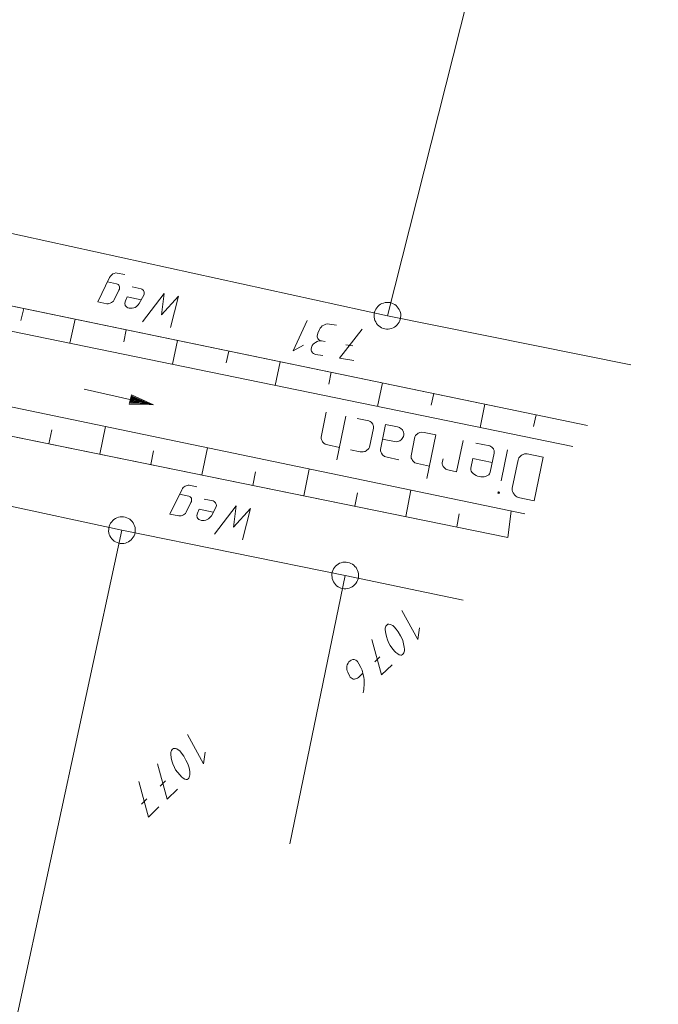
# Model space of a CAD drawing. Header units: metres. Extents: x 3425540 to 3446143, y 5432760 to 5444637.
# Tile 27 of 256: x 3435405 to 3435441, y 5438058 to 5438113. Entities that reach past the tile are written whole.
import ezdxf

# ---------------------------------------------------------------- set-up
doc = ezdxf.new("R2010")
doc.units = ezdxf.units.M
for name, color, linetype, lineweight in [('B_Bestand', 9, 'Continuous', 18), ('B_Böschung', 9, 'Continuous', 18), ('B_Flurgrenzen', 9, 'Continuous', 18), ('B_Gleisachse', 9, 'Continuous', 25)]:
    doc.layers.add(name, color=color, linetype=linetype, lineweight=lineweight)

msp = doc.modelspace()

# ---------------------------------------------------------------- linework, layer by layer
at = {"layer": 'B_Bestand'}
for p, q in [((3435422.614, 5438090.736), (3435422.322, 5438089.329)), ((3435423.712, 5438090.508), (3435423.204, 5438088.06)), ((3435424.994, 5438090.242), (3435424.339, 5438090.378)), ((3435425.25, 5438089.827), (3435425.03, 5438088.767)), ((3435422.693, 5438088.89), (3435423.348, 5438088.754)), ((3435427.582, 5438089.343), (3435427.362, 5438088.282)), ((3435430.275, 5438089.145), (3435429.911, 5438087.391)), ((3435431.769, 5438088.835), (3435430.998, 5438088.995)), ((3435432.029, 5438088.44), (3435431.804, 5438087.36)), ((3435432.771, 5438088.627), (3435432.407, 5438086.873)), ((3435433.879, 5438088.397), (3435434.766, 5438088.213)), ((3435427.733, 5438087.843), (3435428.388, 5438087.707)), ((3435429.112, 5438087.899), (3435429.156, 5438088.111)), ((3435433.035, 5438086.461), (3435433.367, 5438088.061)), ((3435434.766, 5438088.213), (3435434.258, 5438085.765)), ((3435429.429, 5438087.491), (3435429.911, 5438087.391)), ((3435433.371, 5438085.949), (3435434.258, 5438085.765))]:
    msp.add_line(p, q, dxfattribs=at)
for points in [[(3435410.352, 5438098.033), (3435410.866, 5438097.928), (3435410.919, 5438097.903), (3435410.958, 5438097.881), (3435410.994, 5438097.844), (3435411.016, 5438097.811), (3435411.032, 5438097.75), (3435411.032, 5438097.677), (3435411.021, 5438097.622), (3435410.995, 5438097.569), (3435410.726, 5438097.031), (3435410.682, 5438096.953), (3435410.629, 5438096.906), (3435410.579, 5438096.873), (3435410.498, 5438096.832), (3435410.437, 5438096.815), (3435410.392, 5438096.81), (3435410.32, 5438096.81), (3435409.806, 5438096.915), (3435410.475, 5438098.283), (3435410.517, 5438098.346), (3435410.556, 5438098.396), (3435410.609, 5438098.443), (3435410.66, 5438098.476), (3435410.724, 5438098.507), (3435410.829, 5438098.529), (3435410.902, 5438098.528), (3435411.318, 5438098.443)], [(3435412.237, 5438097.027), (3435411.459, 5438097.185), (3435411.356, 5438096.96), (3435411.33, 5438096.835), (3435411.349, 5438096.716), (3435411.382, 5438096.666), (3435411.43, 5438096.613), (3435411.496, 5438096.585), (3435411.577, 5438096.554), (3435411.663, 5438096.551), (3435411.735, 5438096.55), (3435411.827, 5438096.575), (3435411.905, 5438096.603), (3435411.972, 5438096.647), (3435412.078, 5438096.741), (3435412.136, 5438096.816), (3435412.4, 5438097.326), (3435412.416, 5438097.409), (3435412.411, 5438097.454), (3435412.395, 5438097.515), (3435412.373, 5438097.549), (3435412.337, 5438097.585), (3435412.287, 5438097.624), (3435412.234, 5438097.649), (3435411.734, 5438097.751)], [(3435413.881, 5438095.476), (3435414.324, 5438097.223), (3435413.375, 5438096.187), (3435413.532, 5438097.384), (3435412.312, 5438095.796)], [(3435424.994, 5438090.242), (3435425.067, 5438090.206), (3435425.121, 5438090.175), (3435425.171, 5438090.125), (3435425.201, 5438090.078), (3435425.217, 5438090.055), (3435425.243, 5438089.989), (3435425.254, 5438089.946), (3435425.254, 5438089.846), (3435425.25, 5438089.827)], [(3435426.673, 5438088.064), (3435426.018, 5438088.2), (3435425.867, 5438088.251), (3435425.764, 5438088.333), (3435425.703, 5438088.426), (3435425.661, 5438088.515), (3435425.65, 5438088.557), (3435425.646, 5438088.639), (3435425.938, 5438090.046), (3435426.613, 5438089.906), (3435426.725, 5438089.862), (3435426.813, 5438089.804), (3435426.863, 5438089.753), (3435426.878, 5438089.73), (3435426.935, 5438089.617), (3435426.958, 5438089.532), (3435426.961, 5438089.451), (3435426.945, 5438089.374), (3435426.91, 5438089.301), (3435426.828, 5438089.197), (3435426.731, 5438089.117), (3435426.622, 5438089.079), (3435426.561, 5438089.072), (3435426.441, 5438089.077), (3435425.766, 5438089.217)], [(3435428.097, 5438089.597), (3435427.939, 5438089.61), (3435427.854, 5438089.588), (3435427.811, 5438089.576), (3435427.765, 5438089.546), (3435427.718, 5438089.515), (3435427.644, 5438089.45), (3435427.617, 5438089.416), (3435427.582, 5438089.343)], [(3435428.244, 5438087.014), (3435428.752, 5438089.461), (3435428.097, 5438089.597)], [(3435422.693, 5438088.89), (3435422.543, 5438088.941), (3435422.474, 5438088.996), (3435422.439, 5438089.023), (3435422.408, 5438089.069), (3435422.378, 5438089.116), (3435422.336, 5438089.205), (3435422.325, 5438089.248), (3435422.322, 5438089.329)], [(3435431.769, 5438088.835), (3435431.842, 5438088.8), (3435431.896, 5438088.769), (3435431.946, 5438088.718), (3435431.976, 5438088.672), (3435431.991, 5438088.648), (3435432.018, 5438088.582), (3435432.029, 5438088.54), (3435432.029, 5438088.44), (3435432.025, 5438088.42)], [(3435423.975, 5438088.624), (3435424.514, 5438088.512), (3435424.672, 5438088.499), (3435424.758, 5438088.521), (3435424.8, 5438088.533), (3435424.847, 5438088.563), (3435424.893, 5438088.594), (3435424.967, 5438088.659), (3435424.994, 5438088.693), (3435425.03, 5438088.767)], [(3435427.733, 5438087.843), (3435427.583, 5438087.895), (3435427.514, 5438087.949), (3435427.479, 5438087.977), (3435427.449, 5438088.023), (3435427.418, 5438088.07), (3435427.376, 5438088.159), (3435427.365, 5438088.201), (3435427.362, 5438088.282)], [(3435433.367, 5438088.061), (3435433.375, 5438088.1), (3435433.411, 5438088.173), (3435433.438, 5438088.207), (3435433.488, 5438088.257), (3435433.539, 5438088.307), (3435433.586, 5438088.337), (3435433.651, 5438088.364), (3435433.717, 5438088.391), (3435433.779, 5438088.398), (3435433.879, 5438088.397)], [(3435429.429, 5438087.491), (3435429.318, 5438087.535), (3435429.248, 5438087.589), (3435429.199, 5438087.64), (3435429.168, 5438087.686), (3435429.126, 5438087.775), (3435429.115, 5438087.818), (3435429.112, 5438087.899)], [(3435431.916, 5438087.9), (3435430.818, 5438088.128), (3435430.706, 5438087.588)], [(3435430.706, 5438087.588), (3435430.705, 5438087.488), (3435430.732, 5438087.422), (3435430.762, 5438087.375), (3435430.862, 5438087.274), (3435431.004, 5438087.185), (3435431.096, 5438087.145), (3435431.27, 5438087.109), (3435431.37, 5438087.109), (3435431.451, 5438087.112), (3435431.579, 5438087.146), (3435431.715, 5438087.218), (3435431.765, 5438087.268), (3435431.804, 5438087.36)], [(3435414.389, 5438086.135), (3435414.903, 5438086.03), (3435414.956, 5438086.005), (3435414.995, 5438085.983), (3435415.031, 5438085.946), (3435415.053, 5438085.913), (3435415.069, 5438085.852), (3435415.069, 5438085.779), (3435415.058, 5438085.724), (3435415.032, 5438085.671), (3435414.763, 5438085.133), (3435414.719, 5438085.055), (3435414.666, 5438085.008), (3435414.616, 5438084.975), (3435414.535, 5438084.934), (3435414.474, 5438084.917), (3435414.429, 5438084.912), (3435414.357, 5438084.912), (3435413.843, 5438085.017), (3435414.512, 5438086.385), (3435414.554, 5438086.448), (3435414.593, 5438086.498), (3435414.646, 5438086.545), (3435414.697, 5438086.578), (3435414.761, 5438086.609), (3435414.866, 5438086.631), (3435414.939, 5438086.63), (3435415.355, 5438086.545)], [(3435432.282, 5438086.175), (3435432.306, 5438086.191), (3435432.314, 5438086.229), (3435432.298, 5438086.252), (3435432.26, 5438086.26), (3435432.236, 5438086.245), (3435432.228, 5438086.207), (3435432.244, 5438086.183), (3435432.282, 5438086.175)], [(3435433.035, 5438086.461), (3435433.034, 5438086.361), (3435433.057, 5438086.276), (3435433.084, 5438086.21), (3435433.114, 5438086.163), (3435433.145, 5438086.117), (3435433.194, 5438086.066), (3435433.244, 5438086.016), (3435433.298, 5438085.985), (3435433.371, 5438085.949)], [(3435416.274, 5438085.129), (3435415.496, 5438085.287), (3435415.393, 5438085.062), (3435415.367, 5438084.937), (3435415.386, 5438084.818), (3435415.419, 5438084.768), (3435415.467, 5438084.715), (3435415.533, 5438084.687), (3435415.614, 5438084.656), (3435415.7, 5438084.653), (3435415.772, 5438084.652), (3435415.864, 5438084.677), (3435415.942, 5438084.705), (3435416.009, 5438084.749), (3435416.115, 5438084.843), (3435416.173, 5438084.918), (3435416.437, 5438085.428), (3435416.453, 5438085.511), (3435416.448, 5438085.556), (3435416.432, 5438085.617), (3435416.41, 5438085.651), (3435416.374, 5438085.687), (3435416.324, 5438085.726), (3435416.271, 5438085.751), (3435415.771, 5438085.853)], [(3435417.918, 5438083.578), (3435418.361, 5438085.325), (3435417.412, 5438084.289), (3435417.569, 5438085.486), (3435416.349, 5438083.898)]]:
    msp.add_lwpolyline(points, dxfattribs=at)
at = {"layer": 'B_Böschung'}
for p, q in [((3435400.426, 5438097.625), (3435437.245, 5438089.982)), ((3435405.667, 5438096.537), (3435405.506, 5438095.863)), ((3435399.223, 5438096.447), (3435436.432, 5438088.802)), ((3435408.538, 5438095.941), (3435408.245, 5438094.593)), ((3435411.408, 5438095.345), (3435411.269, 5438094.673)), ((3435414.279, 5438094.749), (3435414.001, 5438093.41)), ((3435417.15, 5438094.153), (3435417.011, 5438093.487)), ((3435420.02, 5438093.557), (3435419.745, 5438092.23)), ((3435422.891, 5438092.962), (3435422.754, 5438092.301)), ((3435398.699, 5438092.328), (3435433.731, 5438085.022)), ((3435425.762, 5438092.366), (3435425.488, 5438091.05)), ((3435428.632, 5438091.77), (3435428.496, 5438091.115)), ((3435431.503, 5438091.174), (3435431.228, 5438089.871)), ((3435432.787, 5438083.713), (3435398.253, 5438090.755)), ((3435434.373, 5438090.578), (3435434.23, 5438089.931)), ((3435409.925, 5438088.375), (3435410.24, 5438089.921)), ((3435407.067, 5438088.958), (3435407.226, 5438089.737)), ((3435412.783, 5438087.792), (3435412.939, 5438088.559)), ((3435415.64, 5438087.209), (3435415.95, 5438088.73)), ((3435418.498, 5438086.627), (3435418.652, 5438087.381)), ((3435421.356, 5438086.044), (3435421.661, 5438087.539)), ((3435424.213, 5438085.461), (3435424.363, 5438086.203)), ((3435427.071, 5438084.878), (3435427.359, 5438086.351)), ((3435429.929, 5438084.296), (3435430.057, 5438085.029)), ((3435432.787, 5438083.713), (3435432.965, 5438085.182))]:
    msp.add_line(p, q, dxfattribs=at)
at = {"layer": 'B_Flurgrenzen'}
for p, q in [((3435426.042, 5438096.135), (3435444.128, 5438167.76)), ((3435426.042, 5438096.135), (3435401.78, 5438101.442)), ((3435439.67, 5438093.39), (3435426.042, 5438096.135)), ((3435424.107, 5438094.44), (3435423.701, 5438094.504)), ((3435397.392, 5438087.064), (3435411.164, 5438084.116)), ((3435411.164, 5438084.116), (3435401.609, 5438039.877)), ((3435411.164, 5438084.116), (3435423.674, 5438081.579)), ((3435423.674, 5438081.579), (3435420.575, 5438066.544)), ((3435423.674, 5438081.579), (3435430.288, 5438080.2)), ((3435425.621, 5438077.023), (3435425.326, 5438076.737)), ((3435413.601, 5438070.06), (3435413.306, 5438069.774)), ((3435412.563, 5438069.054), (3435412.268, 5438068.767))]:
    msp.add_line(p, q, dxfattribs=at)
at = {"layer": 'B_Flurgrenzen', "flags": 128}
for points in [[(3435400.426, 5438097.625), (3435437.245, 5438089.982)], [(3435398.253, 5438090.755), (3435432.787, 5438083.713)]]:
    msp.add_lwpolyline(points, dxfattribs=at)
at = {"layer": 'B_Flurgrenzen'}
for points in [[(3435425.802, 5438095.425), (3435425.893, 5438095.4), (3435425.983, 5438095.388), (3435426.082, 5438095.386), (3435426.173, 5438095.399), (3435426.263, 5438095.425), (3435426.355, 5438095.456), (3435426.437, 5438095.497), (3435426.512, 5438095.552), (3435426.583, 5438095.615), (3435426.64, 5438095.69), (3435426.69, 5438095.766), (3435426.732, 5438095.852), (3435426.762, 5438095.941), (3435426.781, 5438096.035), (3435426.787, 5438096.126), (3435426.788, 5438096.22), (3435426.769, 5438096.313), (3435426.744, 5438096.403), (3435426.703, 5438096.485), (3435426.649, 5438096.566), (3435426.593, 5438096.641), (3435426.528, 5438096.706), (3435426.448, 5438096.765), (3435426.37, 5438096.81), (3435426.282, 5438096.846), (3435426.191, 5438096.87), (3435426.101, 5438096.882), (3435426.002, 5438096.884), (3435425.911, 5438096.872), (3435425.821, 5438096.846), (3435425.73, 5438096.815), (3435425.647, 5438096.774), (3435425.572, 5438096.718), (3435425.501, 5438096.655), (3435425.445, 5438096.58), (3435425.394, 5438096.504), (3435425.352, 5438096.418), (3435425.322, 5438096.329), (3435425.303, 5438096.236), (3435425.297, 5438096.144), (3435425.297, 5438096.051), (3435425.315, 5438095.957), (3435425.341, 5438095.868), (3435425.381, 5438095.785), (3435425.435, 5438095.705), (3435425.491, 5438095.63), (3435425.556, 5438095.564), (3435425.636, 5438095.506), (3435425.714, 5438095.461), (3435425.802, 5438095.425)], [(3435421.346, 5438094.49), (3435420.763, 5438094.167), (3435421.535, 5438095.867)], [(3435422.554, 5438094.686), (3435422.344, 5438094.72), (3435422.276, 5438094.745), (3435422.236, 5438094.765), (3435422.184, 5438094.802), (3435422.149, 5438094.851), (3435422.128, 5438094.897), (3435422.109, 5438094.958), (3435422.104, 5438095.016), (3435422.112, 5438095.072), (3435422.14, 5438095.154), (3435422.229, 5438095.355), (3435422.27, 5438095.434), (3435422.324, 5438095.498), (3435422.391, 5438095.559), (3435422.47, 5438095.604), (3435422.516, 5438095.625), (3435422.593, 5438095.656), (3435422.681, 5438095.671), (3435422.795, 5438095.667), (3435423.187, 5438095.605)], [(3435424.615, 5438095.378), (3435423.353, 5438093.756), (3435424.151, 5438093.629)], [(3435422.415, 5438093.905), (3435422.009, 5438093.969), (3435421.927, 5438093.996), (3435421.888, 5438094.017), (3435421.85, 5438094.052), (3435421.815, 5438094.1), (3435421.793, 5438094.147), (3435421.774, 5438094.207), (3435421.769, 5438094.265), (3435421.783, 5438094.349), (3435421.808, 5438094.417), (3435421.831, 5438094.471), (3435421.884, 5438094.534), (3435421.951, 5438094.595), (3435422.016, 5438094.642), (3435422.095, 5438094.687), (3435422.141, 5438094.709), (3435422.243, 5438094.721), (3435422.344, 5438094.72)], [(3435409.038, 5438092.027), (3435412.94, 5438091.146), (3435411.575, 5438091.18), (3435411.693, 5438091.702), (3435412.94, 5438091.146)], [(3435411.635, 5438091.231), (3435412.71, 5438091.198), (3435411.726, 5438091.63), (3435411.635, 5438091.231)], [(3435411.692, 5438091.266), (3435412.525, 5438091.24), (3435411.761, 5438091.574), (3435411.692, 5438091.266)], [(3435411.748, 5438091.302), (3435412.326, 5438091.285), (3435411.797, 5438091.517), (3435411.748, 5438091.302)], [(3435411.805, 5438091.338), (3435412.141, 5438091.326), (3435411.833, 5438091.461), (3435411.805, 5438091.338)], [(3435411.354, 5438083.39), (3435411.444, 5438083.42), (3435411.525, 5438083.46), (3435411.609, 5438083.512), (3435411.679, 5438083.573), (3435411.739, 5438083.644), (3435411.799, 5438083.721), (3435411.845, 5438083.8), (3435411.877, 5438083.888), (3435411.902, 5438083.98), (3435411.908, 5438084.073), (3435411.908, 5438084.165), (3435411.895, 5438084.259), (3435411.872, 5438084.35), (3435411.836, 5438084.439), (3435411.791, 5438084.518), (3435411.74, 5438084.597), (3435411.673, 5438084.665), (3435411.602, 5438084.725), (3435411.523, 5438084.772), (3435411.434, 5438084.809), (3435411.346, 5438084.841), (3435411.255, 5438084.86), (3435411.157, 5438084.865), (3435411.066, 5438084.86), (3435410.973, 5438084.841), (3435410.884, 5438084.812), (3435410.802, 5438084.772), (3435410.718, 5438084.719), (3435410.649, 5438084.659), (3435410.588, 5438084.588), (3435410.529, 5438084.511), (3435410.483, 5438084.432), (3435410.451, 5438084.344), (3435410.426, 5438084.252), (3435410.42, 5438084.159), (3435410.419, 5438084.067), (3435410.432, 5438083.973), (3435410.456, 5438083.881), (3435410.491, 5438083.793), (3435410.537, 5438083.713), (3435410.588, 5438083.635), (3435410.654, 5438083.567), (3435410.725, 5438083.506), (3435410.805, 5438083.46), (3435410.894, 5438083.422), (3435410.982, 5438083.39), (3435411.072, 5438083.371), (3435411.171, 5438083.367), (3435411.261, 5438083.372), (3435411.354, 5438083.39)], [(3435423.99, 5438080.898), (3435424.073, 5438080.943), (3435424.146, 5438080.997), (3435424.219, 5438081.063), (3435424.277, 5438081.136), (3435424.324, 5438081.216), (3435424.369, 5438081.302), (3435424.4, 5438081.388), (3435424.416, 5438081.48), (3435424.424, 5438081.575), (3435424.414, 5438081.668), (3435424.398, 5438081.758), (3435424.369, 5438081.849), (3435424.329, 5438081.935), (3435424.279, 5438082.015), (3435424.22, 5438082.086), (3435424.156, 5438082.154), (3435424.078, 5438082.209), (3435423.998, 5438082.256), (3435423.911, 5438082.288), (3435423.817, 5438082.309), (3435423.725, 5438082.325), (3435423.632, 5438082.327), (3435423.534, 5438082.314), (3435423.446, 5438082.293), (3435423.358, 5438082.259), (3435423.275, 5438082.214), (3435423.202, 5438082.16), (3435423.129, 5438082.094), (3435423.071, 5438082.021), (3435423.024, 5438081.941), (3435422.979, 5438081.855), (3435422.948, 5438081.769), (3435422.932, 5438081.677), (3435422.924, 5438081.582), (3435422.934, 5438081.489), (3435422.95, 5438081.399), (3435422.979, 5438081.308), (3435423.019, 5438081.222), (3435423.07, 5438081.142), (3435423.128, 5438081.071), (3435423.192, 5438081.003), (3435423.27, 5438080.948), (3435423.351, 5438080.901), (3435423.437, 5438080.869), (3435423.531, 5438080.848), (3435423.623, 5438080.832), (3435423.716, 5438080.83), (3435423.814, 5438080.843), (3435423.902, 5438080.864), (3435423.99, 5438080.898)], [(3435427.842, 5438078.642), (3435427.751, 5438077.981), (3435426.855, 5438079.619)], [(3435426.898, 5438077.925), (3435426.946, 5438077.754), (3435426.983, 5438077.552), (3435426.991, 5438077.442), (3435426.99, 5438077.362), (3435426.978, 5438077.292), (3435426.957, 5438077.232), (3435426.927, 5438077.182), (3435426.886, 5438077.143), (3435426.835, 5438077.114), (3435426.785, 5438077.105), (3435426.705, 5438077.126), (3435426.616, 5438077.177), (3435426.517, 5438077.259), (3435426.438, 5438077.341), (3435426.29, 5438077.513), (3435426.192, 5438077.655), (3435426.124, 5438077.786), (3435426.037, 5438077.978), (3435425.98, 5438078.16), (3435425.942, 5438078.321), (3435425.915, 5438078.531), (3435425.917, 5438078.612), (3435425.938, 5438078.691), (3435425.959, 5438078.731), (3435425.99, 5438078.781), (3435426.02, 5438078.81), (3435426.071, 5438078.84), (3435426.121, 5438078.849), (3435426.191, 5438078.838), (3435426.251, 5438078.817), (3435426.34, 5438078.765), (3435426.419, 5438078.704), (3435426.527, 5438078.572), (3435426.645, 5438078.41), (3435426.772, 5438078.197), (3435426.84, 5438078.066), (3435426.898, 5438077.925)], [(3435425.175, 5438077.992), (3435425.715, 5438076.009), (3435426.296, 5438076.571)], [(3435424.664, 5438076.095), (3435424.42, 5438075.859), (3435424.359, 5438075.82), (3435424.319, 5438075.8), (3435424.258, 5438075.781), (3435424.188, 5438075.772), (3435424.128, 5438075.773), (3435424.068, 5438075.794), (3435424.009, 5438075.835), (3435423.959, 5438075.886), (3435423.92, 5438075.947), (3435423.813, 5438076.159), (3435423.784, 5438076.23), (3435423.766, 5438076.31), (3435423.757, 5438076.38), (3435423.768, 5438076.49), (3435423.79, 5438076.57), (3435423.831, 5438076.67), (3435423.883, 5438076.739), (3435423.944, 5438076.798), (3435424.004, 5438076.837), (3435424.095, 5438076.866), (3435424.175, 5438076.865), (3435424.265, 5438076.833), (3435424.324, 5438076.792), (3435424.364, 5438076.752), (3435424.442, 5438076.63), (3435424.549, 5438076.418), (3435424.617, 5438076.267), (3435424.646, 5438076.176), (3435424.664, 5438076.095), (3435424.683, 5438076.015), (3435424.711, 5438075.884), (3435424.729, 5438075.724), (3435424.737, 5438075.593), (3435424.734, 5438075.453), (3435424.721, 5438075.263), (3435424.71, 5438075.173), (3435424.699, 5438075.103), (3435424.677, 5438075.003)], [(3435415.822, 5438071.679), (3435415.731, 5438071.018), (3435414.835, 5438072.656)], [(3435414.878, 5438070.962), (3435414.926, 5438070.791), (3435414.963, 5438070.589), (3435414.971, 5438070.479), (3435414.97, 5438070.399), (3435414.958, 5438070.329), (3435414.937, 5438070.269), (3435414.907, 5438070.219), (3435414.866, 5438070.18), (3435414.815, 5438070.151), (3435414.765, 5438070.142), (3435414.685, 5438070.163), (3435414.596, 5438070.214), (3435414.497, 5438070.296), (3435414.418, 5438070.378), (3435414.27, 5438070.55), (3435414.172, 5438070.692), (3435414.104, 5438070.823), (3435414.017, 5438071.015), (3435413.96, 5438071.197), (3435413.922, 5438071.358), (3435413.895, 5438071.568), (3435413.897, 5438071.649), (3435413.918, 5438071.728), (3435413.939, 5438071.768), (3435413.97, 5438071.818), (3435414, 5438071.847), (3435414.051, 5438071.877), (3435414.101, 5438071.886), (3435414.171, 5438071.875), (3435414.231, 5438071.854), (3435414.32, 5438071.802), (3435414.399, 5438071.741), (3435414.507, 5438071.609), (3435414.625, 5438071.447), (3435414.752, 5438071.234), (3435414.82, 5438071.103), (3435414.878, 5438070.962)], [(3435413.155, 5438071.029), (3435413.695, 5438069.046), (3435414.276, 5438069.608)], [(3435412.117, 5438070.023), (3435412.657, 5438068.04), (3435413.237, 5438068.602)]]:
    msp.add_lwpolyline(points, dxfattribs=at)
at = {"layer": 'B_Gleisachse'}
msp.add_arc((3433791.876, 5439270.145), 1945.983, 317.195442, 329.322481, dxfattribs=at)

doc.saveas('drawing.dxf')
